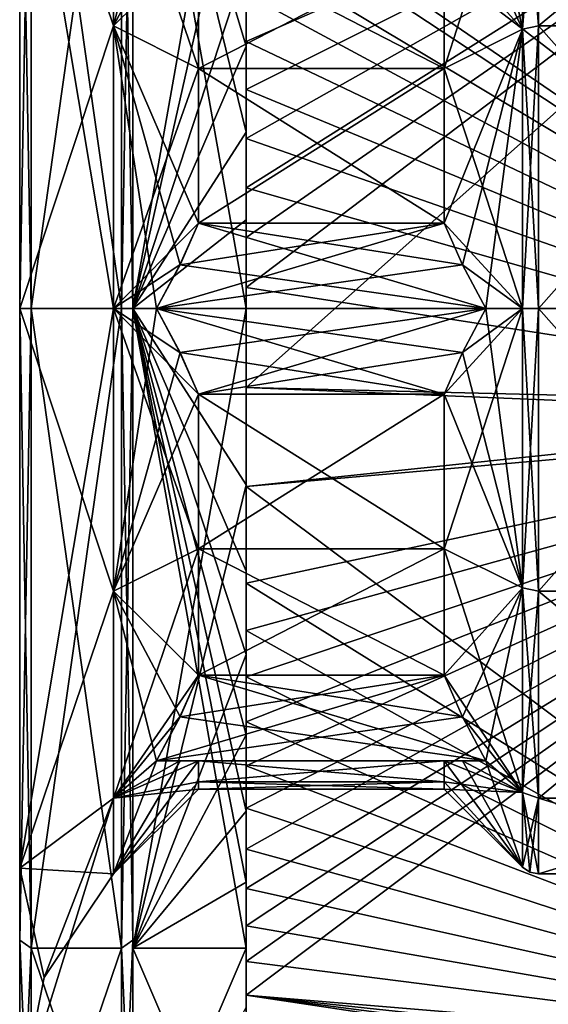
# Model space of a CAD drawing. Header units: millimetres. Extents: x -50 to 50, y -22 to 96.
# Tile 3 of 256: x -43 to -34, y -12 to 5. Entities that reach past the tile are written whole.
import ezdxf

# ---------------------------------------------------------------- set-up
doc = ezdxf.new("R2010")
doc.units = ezdxf.units.MM
doc.header["$LTSCALE"] = 65.185185
for name, color, linetype in [('1112', 7, 'CONTINUOUS'), ('1113', 7, 'CONTINUOUS'), ('1114', 7, 'CONTINUOUS'), ('1115', 7, 'CONTINUOUS'), ('1117', 7, 'CONTINUOUS'), ('1118', 7, 'CONTINUOUS'), ('1119', 7, 'CONTINUOUS'), ('1122', 7, 'CONTINUOUS'), ('1231', 7, 'CONTINUOUS'), ('19', 7, 'CONTINUOUS'), ('475', 7, 'CONTINUOUS'), ('647', 7, 'CONTINUOUS'), ('648', 7, 'CONTINUOUS'), ('650', 7, 'CONTINUOUS'), ('651', 7, 'CONTINUOUS'), ('652', 7, 'CONTINUOUS'), ('653', 7, 'CONTINUOUS'), ('654', 7, 'CONTINUOUS'), ('655', 7, 'CONTINUOUS'), ('656', 7, 'CONTINUOUS'), ('657', 7, 'CONTINUOUS'), ('660', 7, 'CONTINUOUS'), ('661', 7, 'CONTINUOUS'), ('662', 7, 'CONTINUOUS'), ('663', 7, 'CONTINUOUS'), ('664', 7, 'CONTINUOUS'), ('665', 7, 'CONTINUOUS'), ('673', 7, 'CONTINUOUS'), ('674', 7, 'CONTINUOUS'), ('675', 7, 'CONTINUOUS'), ('676', 7, 'CONTINUOUS'), ('679', 7, 'CONTINUOUS'), ('680', 7, 'CONTINUOUS'), ('681', 7, 'CONTINUOUS'), ('682', 7, 'CONTINUOUS'), ('683', 7, 'CONTINUOUS')]:
    doc.layers.add(name, color=color, linetype=linetype)

msp = doc.modelspace()

# ---------------------------------------------------------------- linework, layer by layer
at = {"layer": '1112', "color": 7, "linetype": 'CONTINUOUS', "true_color": 0xf5e085}
for points in [[(-35.5, -1.513, -8.364), (-39.843, -1.513, -8.364), (-39.843, -4.25, -7.361), (-35.5, -1.513, -8.364)], [(-35.5, -1.513, -8.364), (-39.843, -4.25, -7.361), (-35.5, -4.25, -7.361), (-35.5, -1.513, -8.364)], [(-39.843, -4.25, -7.361), (-39.843, -6.487, -5.492), (-35.5, -4.25, -7.361), (-39.843, -4.25, -7.361)], [(-39.843, -6.487, -5.492), (-35.5, -6.487, -5.492), (-35.5, -4.25, -7.361), (-39.843, -6.487, -5.492)]]:
    msp.add_3dface(points, dxfattribs=at)
at = {"layer": '1113', "color": 7, "linetype": 'CONTINUOUS', "true_color": 0xf5e085}
for points in [[(-35.5, -8, -2.872), (-39.843, -8, -2.872), (-39.843, -8.374, -1.458), (-35.5, -8, -2.872)], [(-35.5, -8, -2.872), (-39.843, -8.374, -1.458), (-35.5, -8.374, -1.458), (-35.5, -8, -2.872)], [(-39.843, -8.374, 1.458), (-39.843, -8, 2.872), (-35.5, -8.374, 1.458), (-39.843, -8.374, 1.458)], [(-39.843, -8, 2.872), (-35.5, -8, 2.872), (-35.5, -8.374, 1.458), (-39.843, -8, 2.872)], [(-39.843, -8.5), (-39.843, -8.374, 1.458), (-35.5, -8.5), (-39.843, -8.5)], [(-39.843, -8.374, -1.458), (-39.843, -8.5), (-35.5, -8.374, -1.458), (-39.843, -8.374, -1.458)], [(-39.843, -8.5), (-35.5, -8.5), (-35.5, -8.374, -1.458), (-39.843, -8.5)], [(-39.843, -8.374, 1.458), (-35.5, -8.374, 1.458), (-35.5, -8.5), (-39.843, -8.374, 1.458)]]:
    msp.add_3dface(points, dxfattribs=at)
at = {"layer": '1114', "color": 7, "linetype": 'CONTINUOUS', "true_color": 0xf5e085}
for points in [[(-39.843, -4.25, 7.361), (-39.843, -1.513, 8.364), (-35.5, -4.25, 7.361), (-39.843, -4.25, 7.361)], [(-39.843, -1.513, 8.364), (-35.5, -1.513, 8.364), (-35.5, -4.25, 7.361), (-39.843, -1.513, 8.364)], [(-35.5, -6.487, 5.492), (-39.843, -6.487, 5.492), (-39.843, -4.25, 7.361), (-35.5, -6.487, 5.492)], [(-35.5, -6.487, 5.492), (-39.843, -4.25, 7.361), (-35.5, -4.25, 7.361), (-35.5, -6.487, 5.492)]]:
    msp.add_3dface(points, dxfattribs=at)
at = {"layer": '1115', "color": 7, "linetype": 'CONTINUOUS', "true_color": 0xf5e085}
for points in [[(-39.843, 4.25, 7.361), (-39.843, 6.487, 5.492), (-35.5, 4.25, 7.361), (-39.843, 4.25, 7.361)], [(-39.843, 6.487, 5.492), (-35.5, 6.487, 5.492), (-35.5, 4.25, 7.361), (-39.843, 6.487, 5.492)], [(-35.5, 1.513, 8.364), (-39.843, 1.513, 8.364), (-39.843, 4.25, 7.361), (-35.5, 1.513, 8.364)], [(-35.5, 1.513, 8.364), (-39.843, 4.25, 7.361), (-35.5, 4.25, 7.361), (-35.5, 1.513, 8.364)]]:
    msp.add_3dface(points, dxfattribs=at)
at = {"layer": '1117', "color": 7, "linetype": 'CONTINUOUS', "true_color": 0xf5e085}
for points in [[(-34.762, -8, -4.619), (-39.843, -6.487, -5.492), (-40.168, -7.225, -5.066), (-34.762, -8, -4.619)], [(-39.843, -6.487, -5.492), (-34.762, -8, -4.619), (-35.176, -7.225, -5.066), (-39.843, -6.487, -5.492)], [(-39.843, -6.487, -5.492), (-35.176, -7.225, -5.066), (-35.5, -6.487, -5.492), (-39.843, -6.487, -5.492)], [(-40.581, -8, -4.619), (-34.762, -8, -4.619), (-40.168, -7.225, -5.066), (-40.581, -8, -4.619)]]:
    msp.add_3dface(points, dxfattribs=at)
at = {"layer": '1118', "color": 7, "linetype": 'CONTINUOUS', "true_color": 0xf5e085}
for points in [[(-40.581, -8, 4.619), (-34.762, -8, 4.619), (-40.168, -8, 3.724), (-40.581, -8, 4.619)], [(-34.762, -8, 4.619), (-39.843, -8, 2.872), (-40.168, -8, 3.724), (-34.762, -8, 4.619)], [(-39.843, -8, 2.872), (-34.762, -8, 4.619), (-35.176, -8, 3.724), (-39.843, -8, 2.872)], [(-35.5, -8, 2.872), (-39.843, -8, 2.872), (-35.176, -8, 3.724), (-35.5, -8, 2.872)]]:
    msp.add_3dface(points, dxfattribs=at)
at = {"layer": '1119', "color": 7, "linetype": 'CONTINUOUS', "true_color": 0xf5e085}
for points in [[(-40.581, 0, 9.238), (-34.762, 0, 9.238), (-40.168, -0.775, 8.79), (-40.581, 0, 9.238)], [(-34.762, 0, 9.238), (-39.843, -1.513, 8.364), (-40.168, -0.775, 8.79), (-34.762, 0, 9.238)], [(-39.843, -1.513, 8.364), (-34.762, 0, 9.238), (-35.176, -0.775, 8.79), (-39.843, -1.513, 8.364)], [(-39.843, -1.513, 8.364), (-35.176, -0.775, 8.79), (-35.5, -1.513, 8.364), (-39.843, -1.513, 8.364)]]:
    msp.add_3dface(points, dxfattribs=at)
at = {"layer": '1122', "color": 7, "linetype": 'CONTINUOUS', "true_color": 0xf5e085}
for points in [[(-34.762, 0, -9.238), (-39.843, 1.513, -8.364), (-40.168, 0.775, -8.79), (-34.762, 0, -9.238)], [(-35.5, 1.513, -8.364), (-39.843, 1.513, -8.364), (-35.176, 0.775, -8.79), (-35.5, 1.513, -8.364)], [(-39.843, 1.513, -8.364), (-34.762, 0, -9.238), (-35.176, 0.775, -8.79), (-39.843, 1.513, -8.364)], [(-40.581, 0, -9.238), (-34.762, 0, -9.238), (-40.168, 0.775, -8.79), (-40.581, 0, -9.238)]]:
    msp.add_3dface(points, dxfattribs=at)
at = {"layer": '1231', "color": 7, "linetype": 'CONTINUOUS', "true_color": 0xe0f2ff}
for points in [[(-39.959, -22, -50), (-24, -14, -50), (-10.623, -11.287, -50), (-39.959, -22, -50)], [(0, -15.5, -50), (-39.959, -22, -50), (-10.623, -11.287, -50), (0, -15.5, -50)]]:
    msp.add_3dface(points, dxfattribs=at)
at = {"layer": '19', "color": 7, "linetype": 'CONTINUOUS', "true_color": 0xf2c12d}
for points in [[(-25.474, -1.729, -16.161), (-39, 10.153, -12.389), (-25.474, 10.991, -11.974), (-25.474, -1.729, -16.161)], [(-39, 0.374, 16.013), (-39, -1.395, 15.957), (-25.474, 10.651, 12.277), (-39, 0.374, 16.013)], [(-25.474, 10.651, 12.277), (-39, -1.395, 15.957), (-25.474, -1.955, 16.136), (-25.474, 10.651, 12.277)], [(-39, 1.258, 15.968), (-39, 0.374, 16.013), (-25.474, 10.651, 12.277), (-39, 1.258, 15.968)], [(-39, 2.138, 15.874), (-39, 1.258, 15.968), (-25.474, 10.651, 12.277), (-39, 2.138, 15.874)], [(-39, 3.011, 15.732), (-39, 2.138, 15.874), (-25.474, 10.651, 12.277), (-39, 3.011, 15.732)], [(-39, 3.876, 15.541), (-39, 3.011, 15.732), (-25.474, 10.651, 12.277), (-39, 3.876, 15.541)], [(-39, 4.728, 15.304), (-39, 3.876, 15.541), (-25.474, 10.651, 12.277), (-39, 4.728, 15.304)], [(-39, 5.567, 15.019), (-39, 4.728, 15.304), (-25.474, 10.651, 12.277), (-39, 5.567, 15.019)], [(-39, 8.724, -13.433), (-39, 10.153, -12.389), (-25.474, -1.729, -16.161), (-39, 8.724, -13.433)], [(-39, 8.724, -13.433), (-25.474, -1.729, -16.161), (-39, 7.542, -14.111), (-39, 8.724, -13.433)], [(-39, 7.189, -14.313), (-39, 7.542, -14.111), (-25.474, -1.729, -16.161), (-39, 7.189, -14.313)], [(-39, 6.388, -14.689), (-39, 7.189, -14.313), (-25.474, -1.729, -16.161), (-39, 6.388, -14.689)], [(-39, 5.567, -15.019), (-39, 6.388, -14.689), (-25.474, -1.729, -16.161), (-39, 5.567, -15.019)], [(-39, 4.728, -15.304), (-39, 5.567, -15.019), (-25.474, -1.729, -16.161), (-39, 4.728, -15.304)], [(-39, 3.876, -15.541), (-39, 4.728, -15.304), (-25.474, -1.729, -16.161), (-39, 3.876, -15.541)], [(-39, 3.011, -15.732), (-39, 3.876, -15.541), (-25.474, -1.729, -16.161), (-39, 3.011, -15.732)], [(-39, 2.138, -15.874), (-39, 3.011, -15.732), (-25.474, -1.729, -16.161), (-39, 2.138, -15.874)], [(-39, 0.374, -16.013), (-39, 2.138, -15.874), (-25.474, -1.729, -16.161), (-39, 0.374, -16.013)], [(-39, -1.395, -15.957), (-39, 0.374, -16.013), (-25.474, -1.729, -16.161), (-39, -1.395, -15.957)], [(-39, -1.395, 15.957), (-39, -3.147, 15.705), (-25.474, -1.955, 16.136), (-39, -1.395, 15.957)], [(-39, -3.147, -15.705), (-39, -1.395, -15.957), (-25.474, -1.729, -16.161), (-39, -3.147, -15.705)], [(-25.474, -13.275, -9.378), (-39, -3.147, -15.705), (-25.474, -1.729, -16.161), (-25.474, -13.275, -9.378)], [(-39, -11.553, 11.095), (-39, -12.148, 10.439), (-25.474, -1.955, 16.136), (-39, -11.553, 11.095)], [(-25.474, -1.955, 16.136), (-39, -12.148, 10.439), (-25.474, -13.275, 9.378), (-25.474, -1.955, 16.136)], [(-39, -10.923, 11.715), (-39, -11.553, 11.095), (-25.474, -1.955, 16.136), (-39, -10.923, 11.715)], [(-39, -10.259, 12.301), (-39, -10.923, 11.715), (-25.474, -1.955, 16.136), (-39, -10.259, 12.301)], [(-39, -9.564, 12.849), (-39, -10.259, 12.301), (-25.474, -1.955, 16.136), (-39, -9.564, 12.849)], [(-39, -8.839, 13.358), (-39, -9.564, 12.849), (-25.474, -1.955, 16.136), (-39, -8.839, 13.358)], [(-39, -8.088, 13.826), (-39, -8.839, 13.358), (-25.474, -1.955, 16.136), (-39, -8.088, 13.826)], [(-39, -7.312, 14.251), (-39, -8.088, 13.826), (-25.474, -1.955, 16.136), (-39, -7.312, 14.251)], [(-39, -6.513, 14.633), (-39, -7.312, 14.251), (-25.474, -1.955, 16.136), (-39, -6.513, 14.633)], [(-39, -5.695, 14.971), (-39, -6.513, 14.633), (-25.474, -1.955, 16.136), (-39, -5.695, 14.971)], [(-39, -4.86, 15.262), (-39, -5.695, 14.971), (-25.474, -1.955, 16.136), (-39, -4.86, 15.262)], [(-39, -3.147, 15.705), (-39, -4.86, 15.262), (-25.474, -1.955, 16.136), (-39, -3.147, 15.705)], [(-39, -4.86, -15.262), (-39, -3.147, -15.705), (-25.474, -13.275, -9.378), (-39, -4.86, -15.262)], [(-39, -5.695, -14.971), (-39, -4.86, -15.262), (-25.474, -13.275, -9.378), (-39, -5.695, -14.971)], [(-39, -6.513, -14.633), (-39, -5.695, -14.971), (-25.474, -13.275, -9.378), (-39, -6.513, -14.633)], [(-39, -7.312, -14.251), (-39, -6.513, -14.633), (-25.474, -13.275, -9.378), (-39, -7.312, -14.251)], [(-39, -8.088, -13.826), (-39, -7.312, -14.251), (-25.474, -13.275, -9.378), (-39, -8.088, -13.826)], [(-39, -8.839, -13.358), (-39, -8.088, -13.826), (-25.474, -13.275, -9.378), (-39, -8.839, -13.358)], [(-39, -9.564, -12.849), (-39, -8.839, -13.358), (-25.474, -13.275, -9.378), (-39, -9.564, -12.849)], [(-39, -10.259, -12.301), (-39, -9.564, -12.849), (-25.474, -13.275, -9.378), (-39, -10.259, -12.301)], [(-39, -10.923, -11.715), (-39, -10.259, -12.301), (-25.474, -13.275, -9.378), (-39, -10.923, -11.715)], [(-39, -11.553, -11.095), (-39, -10.923, -11.715), (-25.474, -13.275, -9.378), (-39, -11.553, -11.095)], [(-39, -12.148, -10.439), (-39, -11.553, -11.095), (-25.474, -13.275, -9.378), (-39, -12.148, -10.439)], [(-39, -12.148, 10.439), (-39, -13.226, 9.036), (-25.474, -13.275, 9.378), (-39, -12.148, 10.439)], [(-39, -14.142, -7.522), (-39, -12.148, -10.439), (-25.295, -14.21, -7.896), (-39, -14.142, -7.522)], [(-25.295, -14.21, -7.896), (-39, -12.148, -10.439), (-25.389, -13.92, -8.394), (-25.295, -14.21, -7.896)], [(-25.389, -13.92, -8.394), (-39, -12.148, -10.439), (-25.452, -13.604, -8.895), (-25.389, -13.92, -8.394)], [(-25.452, -13.604, -8.895), (-39, -12.148, -10.439), (-25.474, -13.275, -9.378), (-25.452, -13.604, -8.895)]]:
    msp.add_3dface(points, dxfattribs=at)
at = {"layer": '475', "color": 3, "linetype": 'CONTINUOUS'}
for points in [[(-39, 4.644, 15.311), (-39, 5.567, 15.019), (-39, 6.123, 14.782), (-39, 4.644, 15.311)], [(-39, 5.567, -15.019), (-39, 4.728, -15.304), (-39, 6.123, -14.782), (-39, 5.567, -15.019)], [(-39, 6.123, -14.782), (-39, 4.728, -15.304), (-39, 4.644, -15.311), (-39, 6.123, -14.782)], [(-39, 4.728, 15.304), (-39, 5.567, 15.019), (-39, 4.644, 15.311), (-39, 4.728, 15.304)], [(-39, 3.876, 15.541), (-39, 4.728, 15.304), (-39, 4.644, 15.311), (-39, 3.876, 15.541)], [(-39, 4.728, -15.304), (-39, 3.876, -15.541), (-39, 4.644, -15.311), (-39, 4.728, -15.304)], [(-39, 3.121, 15.693), (-39, 3.876, 15.541), (-39, 4.644, 15.311), (-39, 3.121, 15.693)], [(-39, 4.644, -15.311), (-39, 3.876, -15.541), (-39, 3.121, -15.693), (-39, 4.644, -15.311)], [(-39, 3.011, 15.732), (-39, 3.876, 15.541), (-39, 3.121, 15.693), (-39, 3.011, 15.732)], [(-39, 3.876, -15.541), (-39, 3.011, -15.732), (-39, 3.121, -15.693), (-39, 3.876, -15.541)], [(-39, 1.568, 15.923), (-39, 3.011, 15.732), (-39, 3.121, 15.693), (-39, 1.568, 15.923)], [(-39, 3.011, -15.732), (-39, 2.138, -15.874), (-39, 3.121, -15.693), (-39, 3.011, -15.732)], [(-39, 3.121, -15.693), (-39, 2.138, -15.874), (-39, 0, -16), (-39, 3.121, -15.693)], [(-39, 2.138, 15.874), (-39, 3.011, 15.732), (-39, 1.568, 15.923), (-39, 2.138, 15.874)], [(-39, 1.258, 15.968), (-39, 2.138, 15.874), (-39, 1.568, 15.923), (-39, 1.258, 15.968)], [(-39, 2.138, -15.874), (-39, 0.374, -16.013), (-39, 0, -16), (-39, 2.138, -15.874)], [(-39, 0, 16), (-39, 1.258, 15.968), (-39, 1.568, 15.923), (-39, 0, 16)], [(-39, 0.374, 16.013), (-39, 1.258, 15.968), (-39, 0, 16), (-39, 0.374, 16.013)], [(-39, -1.395, 15.957), (-39, 0.374, 16.013), (-39, 0, 16), (-39, -1.395, 15.957)], [(-39, 0.374, -16.013), (-39, -1.395, -15.957), (-39, 0, -16), (-39, 0.374, -16.013)], [(-39, -3.121, 15.693), (-39, -1.395, 15.957), (-39, 0, 16), (-39, -3.121, 15.693)], [(-39, -1.395, -15.957), (-39, -3.147, -15.705), (-39, 0, -16), (-39, -1.395, -15.957)], [(-39, 0, -16), (-39, -3.147, -15.705), (-39, -3.121, -15.693), (-39, 0, -16)], [(-39, -3.147, 15.705), (-39, -1.395, 15.957), (-39, -3.121, 15.693), (-39, -3.147, 15.705)], [(-39, -4.86, 15.262), (-39, -3.147, 15.705), (-39, -3.121, 15.693), (-39, -4.86, 15.262)], [(-39, -6.123, 14.782), (-39, -4.86, 15.262), (-39, -3.121, 15.693), (-39, -6.123, 14.782)], [(-39, -3.147, -15.705), (-39, -4.86, -15.262), (-39, -3.121, -15.693), (-39, -3.147, -15.705)], [(-39, -3.121, -15.693), (-39, -4.86, -15.262), (-39, -4.644, -15.311), (-39, -3.121, -15.693)], [(-39, -4.86, -15.262), (-39, -5.695, -14.971), (-39, -4.644, -15.311), (-39, -4.86, -15.262)], [(-39, -4.644, -15.311), (-39, -5.695, -14.971), (-39, -6.123, -14.782), (-39, -4.644, -15.311)], [(-39, -5.695, 14.971), (-39, -4.86, 15.262), (-39, -6.123, 14.782), (-39, -5.695, 14.971)], [(-39, -6.513, 14.633), (-39, -5.695, 14.971), (-39, -6.123, 14.782), (-39, -6.513, 14.633)], [(-39, -5.695, -14.971), (-39, -6.513, -14.633), (-39, -6.123, -14.782), (-39, -5.695, -14.971)], [(-39, -7.542, 14.111), (-39, -6.513, 14.633), (-39, -6.123, 14.782), (-39, -7.542, 14.111)], [(-39, -6.513, -14.633), (-39, -7.312, -14.251), (-39, -6.123, -14.782), (-39, -6.513, -14.633)], [(-39, -6.123, -14.782), (-39, -7.312, -14.251), (-39, -7.542, -14.111), (-39, -6.123, -14.782)], [(-39, -7.312, 14.251), (-39, -6.513, 14.633), (-39, -7.542, 14.111), (-39, -7.312, 14.251)], [(-39, -8.088, 13.826), (-39, -7.312, 14.251), (-39, -7.542, 14.111), (-39, -8.088, 13.826)], [(-39, -7.312, -14.251), (-39, -8.088, -13.826), (-39, -7.542, -14.111), (-39, -7.312, -14.251)], [(-39, -8.889, 13.304), (-39, -8.088, 13.826), (-39, -7.542, 14.111), (-39, -8.889, 13.304)], [(-39, -8.088, -13.826), (-39, -8.839, -13.358), (-39, -7.542, -14.111), (-39, -8.088, -13.826)], [(-39, -7.542, -14.111), (-39, -8.839, -13.358), (-39, -8.889, -13.304), (-39, -7.542, -14.111)], [(-39, -8.839, 13.358), (-39, -8.088, 13.826), (-39, -8.889, 13.304), (-39, -8.839, 13.358)], [(-39, -9.564, 12.849), (-39, -8.839, 13.358), (-39, -8.889, 13.304), (-39, -9.564, 12.849)], [(-39, -8.839, -13.358), (-39, -9.564, -12.849), (-39, -8.889, -13.304), (-39, -8.839, -13.358)], [(-39, -10.15, 12.368), (-39, -9.564, 12.849), (-39, -8.889, 13.304), (-39, -10.15, 12.368)], [(-39, -8.889, -13.304), (-39, -9.564, -12.849), (-39, -10.15, -12.368), (-39, -8.889, -13.304)], [(-39, -10.259, 12.301), (-39, -9.564, 12.849), (-39, -10.15, 12.368), (-39, -10.259, 12.301)], [(-39, -9.564, -12.849), (-39, -10.259, -12.301), (-39, -10.15, -12.368), (-39, -9.564, -12.849)], [(-39, -11.314, 11.314), (-39, -10.259, 12.301), (-39, -10.15, 12.368), (-39, -11.314, 11.314)], [(-39, -10.259, -12.301), (-39, -10.923, -11.715), (-39, -10.15, -12.368), (-39, -10.259, -12.301)], [(-39, -10.15, -12.368), (-39, -10.923, -11.715), (-39, -11.314, -11.314), (-39, -10.15, -12.368)], [(-39, -10.923, 11.715), (-39, -10.259, 12.301), (-39, -11.314, 11.314), (-39, -10.923, 11.715)], [(-39, -11.553, 11.095), (-39, -10.923, 11.715), (-39, -11.314, 11.314), (-39, -11.553, 11.095)], [(-39, -10.923, -11.715), (-39, -11.553, -11.095), (-39, -11.314, -11.314), (-39, -10.923, -11.715)], [(-39, -16, -0.748), (-39, -16), (-39, -11.314, -11.314), (-39, -16, -0.748)], [(-39, -14.142, -7.522), (-39, -16, -0.748), (-39, -11.314, -11.314), (-39, -14.142, -7.522)], [(-39, -12.368, 10.15), (-39, -11.553, 11.095), (-39, -11.314, 11.314), (-39, -12.368, 10.15)], [(-39, -11.553, -11.095), (-39, -12.148, -10.439), (-39, -11.314, -11.314), (-39, -11.553, -11.095)], [(-39, -12.148, -10.439), (-39, -14.142, -7.522), (-39, -11.314, -11.314), (-39, -12.148, -10.439)], [(-39, -12.148, 10.439), (-39, -11.553, 11.095), (-39, -12.368, 10.15), (-39, -12.148, 10.439)], [(-39, -13.226, 9.036), (-39, -12.148, 10.439), (-39, -12.368, 10.15), (-39, -13.226, 9.036)]]:
    msp.add_3dface(points, dxfattribs=at)
at = {"layer": '647', "color": 7, "linetype": 'CONTINUOUS', "true_color": 0xf5e085}
for points in [[(-43, 11.172, -11.172), (-43, 0, -15.8), (-43, 9.901, -9.898), (-43, 11.172, -11.172)], [(-43, 0, 15.8), (-43, 11.172, 11.172), (-43, 0, 14), (-43, 0, 15.8)], [(-43, 0, 14), (-43, 11.172, 11.172), (-43, 9.901, 9.898), (-43, 0, 14)], [(-43, 9.901, -9.898), (-43, 0, -15.8), (-43, 0, -14), (-43, 9.901, -9.898)], [(-43, 0, -15.8), (-43, -11.172, -11.172), (-43, 0, -14), (-43, 0, -15.8)], [(-43, 0, -14), (-43, -11.172, -11.172), (-43, -9.901, -9.898), (-43, 0, -14)], [(-43, -11.172, 11.172), (-43, 0, 15.8), (-43, -9.901, 9.898), (-43, -11.172, 11.172)], [(-43, -9.901, 9.898), (-43, 0, 15.8), (-43, 0, 14), (-43, -9.901, 9.898)], [(-43, -11.172, -11.172), (-43, -14), (-43, -9.901, -9.898), (-43, -11.172, -11.172)], [(-43, -14), (-43, -11.172, 11.172), (-43, -9.901, 9.898), (-43, -14)], [(-43, -11.172, -11.172), (-43, -15.8), (-43, -14), (-43, -11.172, -11.172)], [(-43, -15.8), (-43, -11.172, 11.172), (-43, -14), (-43, -15.8)]]:
    msp.add_3dface(points, dxfattribs=at)
at = {"layer": '648', "color": 7, "linetype": 'CONTINUOUS', "true_color": 0xf5e085}
for points in [[(-41.2, 0, 16), (-41.2, 11.314, 11.314), (-42.8, 0, 16), (-41.2, 0, 16)], [(-42.8, 0, 16), (-41.2, 11.314, 11.314), (-42.8, 11.314, 11.314), (-42.8, 0, 16)], [(-42.8, -11.314, 11.314), (-41.2, 0, 16), (-42.8, 0, 16), (-42.8, -11.314, 11.314)], [(-41.2, -11.314, 11.314), (-41.2, 0, 16), (-42.8, -11.314, 11.314), (-41.2, -11.314, 11.314)], [(-41.2, -16), (-41.2, -11.314, 11.314), (-42.8, -16), (-41.2, -16)], [(-42.8, -16), (-41.2, -11.314, 11.314), (-42.8, -11.314, 11.314), (-42.8, -16)]]:
    msp.add_3dface(points, dxfattribs=at)
at = {"layer": '650', "color": 7, "linetype": 'CONTINUOUS', "true_color": 0xf5e085}
for points in [[(-35.5, 4.25, -7.361), (-35.5, 6.487, -5.492), (-39.843, 4.25, -7.361), (-35.5, 4.25, -7.361)], [(-39.843, 4.25, -7.361), (-35.5, 6.487, -5.492), (-39.843, 6.487, -5.492), (-39.843, 4.25, -7.361)], [(-35.5, 1.513, -8.364), (-35.5, 4.25, -7.361), (-39.843, 1.513, -8.364), (-35.5, 1.513, -8.364)], [(-39.843, 1.513, -8.364), (-35.5, 4.25, -7.361), (-39.843, 4.25, -7.361), (-39.843, 1.513, -8.364)]]:
    msp.add_3dface(points, dxfattribs=at)
at = {"layer": '651', "color": 7, "linetype": 'CONTINUOUS', "true_color": 0xf5e085}
for points in [[(-41.2, 11.314, -11.314), (-41.2, 0, -16), (-42.8, 11.314, -11.314), (-41.2, 11.314, -11.314)], [(-42.8, 11.314, -11.314), (-41.2, 0, -16), (-42.8, 0, -16), (-42.8, 11.314, -11.314)], [(-41.2, 0, -16), (-41.2, -11.314, -11.314), (-42.8, 0, -16), (-41.2, 0, -16)], [(-42.8, 0, -16), (-41.2, -11.314, -11.314), (-42.8, -11.314, -11.314), (-42.8, 0, -16)], [(-41.2, -16), (-42.8, -16), (-42.8, -11.314, -11.314), (-41.2, -16)], [(-41.2, -11.314, -11.314), (-41.2, -16), (-42.8, -11.314, -11.314), (-41.2, -11.314, -11.314)]]:
    msp.add_3dface(points, dxfattribs=at)
at = {"layer": '652', "color": 7, "linetype": 'CONTINUOUS', "true_color": 0xf5e085}
for points in [[(-43, 11.172, 11.172), (-43, 0, 15.8), (-42.8, 11.314, 11.314), (-43, 11.172, 11.172)], [(-43, 0, 15.8), (-42.8, 0, 16), (-42.8, 11.314, 11.314), (-43, 0, 15.8)], [(-43, 0, 15.8), (-43, -11.172, 11.172), (-42.8, 0, 16), (-43, 0, 15.8)], [(-43, -11.172, 11.172), (-42.8, -11.314, 11.314), (-42.8, 0, 16), (-43, -11.172, 11.172)], [(-43, -11.172, 11.172), (-43, -15.8), (-42.8, -11.314, 11.314), (-43, -11.172, 11.172)], [(-43, -15.8), (-42.8, -16), (-42.8, -11.314, 11.314), (-43, -15.8)]]:
    msp.add_3dface(points, dxfattribs=at)
at = {"layer": '653', "color": 7, "linetype": 'CONTINUOUS', "true_color": 0xf5e085}
for points in [[(-43, 11.172, -11.172), (-42.8, 11.314, -11.314), (-42.8, 0, -16), (-43, 11.172, -11.172)], [(-43, 0, -15.8), (-43, 11.172, -11.172), (-42.8, 0, -16), (-43, 0, -15.8)], [(-43, -11.172, -11.172), (-43, 0, -15.8), (-42.8, -11.314, -11.314), (-43, -11.172, -11.172)], [(-43, 0, -15.8), (-42.8, 0, -16), (-42.8, -11.314, -11.314), (-43, 0, -15.8)], [(-43, -15.8), (-43, -11.172, -11.172), (-42.8, -16), (-43, -15.8)], [(-42.8, -16), (-43, -11.172, -11.172), (-42.8, -11.314, -11.314), (-42.8, -16)]]:
    msp.add_3dface(points, dxfattribs=at)
at = {"layer": '654', "color": 7, "linetype": 'CONTINUOUS', "true_color": 0xf5e085}
for points in [[(-40.167, -0.776, -8.79), (-35.5, -1.513, -8.364), (-40.581, 0, -9.238), (-40.167, -0.776, -8.79)], [(-40.581, 0, -9.238), (-35.5, -1.513, -8.364), (-35.176, -0.776, -8.79), (-40.581, 0, -9.238)], [(-34.762, 0, -9.238), (-40.581, 0, -9.238), (-35.176, -0.776, -8.79), (-34.762, 0, -9.238)], [(-39.843, -1.513, -8.364), (-35.5, -1.513, -8.364), (-40.167, -0.776, -8.79), (-39.843, -1.513, -8.364)]]:
    msp.add_3dface(points, dxfattribs=at)
at = {"layer": '655', "color": 7, "linetype": 'CONTINUOUS', "true_color": 0xf5e085}
for points in [[(-40.167, -8, -3.723), (-35.5, -8, -2.872), (-40.581, -8, -4.619), (-40.167, -8, -3.723)], [(-40.581, -8, -4.619), (-35.5, -8, -2.872), (-35.176, -8, -3.723), (-40.581, -8, -4.619)], [(-34.762, -8, -4.619), (-40.581, -8, -4.619), (-35.176, -8, -3.723), (-34.762, -8, -4.619)], [(-39.843, -8, -2.872), (-35.5, -8, -2.872), (-40.167, -8, -3.723), (-39.843, -8, -2.872)]]:
    msp.add_3dface(points, dxfattribs=at)
at = {"layer": '656', "color": 7, "linetype": 'CONTINUOUS', "true_color": 0xf5e085}
for points in [[(-40.167, -7.224, 5.067), (-35.5, -6.487, 5.492), (-40.581, -8, 4.619), (-40.167, -7.224, 5.067)], [(-40.581, -8, 4.619), (-35.5, -6.487, 5.492), (-35.176, -7.224, 5.067), (-40.581, -8, 4.619)], [(-39.843, -6.487, 5.492), (-35.5, -6.487, 5.492), (-40.167, -7.224, 5.067), (-39.843, -6.487, 5.492)], [(-34.762, -8, 4.619), (-40.581, -8, 4.619), (-35.176, -7.224, 5.067), (-34.762, -8, 4.619)]]:
    msp.add_3dface(points, dxfattribs=at)
at = {"layer": '657', "color": 7, "linetype": 'CONTINUOUS', "true_color": 0xf5e085}
for points in [[(-40.167, 0.776, 8.79), (-35.5, 1.513, 8.364), (-40.581, 0, 9.238), (-40.167, 0.776, 8.79)], [(-40.581, 0, 9.238), (-35.5, 1.513, 8.364), (-35.176, 0.776, 8.79), (-40.581, 0, 9.238)], [(-39.843, 1.513, 8.364), (-35.5, 1.513, 8.364), (-40.167, 0.776, 8.79), (-39.843, 1.513, 8.364)], [(-34.762, 0, 9.238), (-40.581, 0, 9.238), (-35.176, 0.776, 8.79), (-34.762, 0, 9.238)]]:
    msp.add_3dface(points, dxfattribs=at)
at = {"layer": '660', "color": 7, "linetype": 'CONTINUOUS', "true_color": 0xf5e085}
for points in [[(-41.2, 11.314, 11.314), (-41.2, 0, 16), (-41, 11.172, 11.172), (-41.2, 11.314, 11.314)], [(-41, 11.172, 11.172), (-41.2, 0, 16), (-41, 0, 15.8), (-41, 11.172, 11.172)], [(-41.2, 0, 16), (-41.2, -11.314, 11.314), (-41, 0, 15.8), (-41.2, 0, 16)], [(-41, 0, 15.8), (-41.2, -11.314, 11.314), (-41, -11.172, 11.172), (-41, 0, 15.8)], [(-41.2, -11.314, 11.314), (-41.2, -16), (-41, -11.172, 11.172), (-41.2, -11.314, 11.314)], [(-41.2, -16), (-41, -15.8, 0), (-41, -11.172, 11.172), (-41.2, -16)]]:
    msp.add_3dface(points, dxfattribs=at)
at = {"layer": '661', "color": 7, "linetype": 'CONTINUOUS', "true_color": 0xf5e085}
for points in [[(-41.2, 0, -16), (-41.2, 11.314, -11.314), (-41, 0, -15.8), (-41.2, 0, -16)], [(-41, 0, -15.8), (-41.2, 11.314, -11.314), (-41, 11.172, -11.172), (-41, 0, -15.8)], [(-41.2, -11.314, -11.314), (-41.2, 0, -16), (-41, -11.172, -11.172), (-41.2, -11.314, -11.314)], [(-41, -11.172, -11.172), (-41.2, 0, -16), (-41, 0, -15.8), (-41, -11.172, -11.172)], [(-41, -15.8, 0), (-41.2, -11.314, -11.314), (-41, -11.172, -11.172), (-41, -15.8, 0)], [(-41.2, -16), (-41.2, -11.314, -11.314), (-41, -15.8, 0), (-41.2, -16)]]:
    msp.add_3dface(points, dxfattribs=at)
at = {"layer": '662', "color": 7, "linetype": 'CONTINUOUS', "true_color": 0xf5e085}
for points in [[(-39.843, 6.487, 5.492), (-39.843, 4.25, 7.361), (-41.343, 8.66, 5), (-39.843, 6.487, 5.492)], [(-41.343, 8.66, 5), (-39.843, 4.25, 7.361), (-41.343, 5, 8.66), (-41.343, 8.66, 5)], [(-39.843, 1.513, 8.364), (-40.167, 0.776, 8.79), (-41.343, 5, 8.66), (-39.843, 1.513, 8.364)], [(-39.843, 4.25, 7.361), (-39.843, 1.513, 8.364), (-41.343, 5, 8.66), (-39.843, 4.25, 7.361)], [(-40.167, 0.776, 8.79), (-40.581, 0, 9.238), (-41.343, 5, 8.66), (-40.167, 0.776, 8.79)], [(-41.343, 5, 8.66), (-40.581, 0, 9.238), (-41.343, 0, 10), (-41.343, 5, 8.66)], [(-40.581, 0, 9.238), (-40.168, -0.775, 8.79), (-41.343, 0, 10), (-40.581, 0, 9.238)], [(-39.843, -1.513, 8.364), (-39.843, -4.25, 7.361), (-41.343, 0, 10), (-39.843, -1.513, 8.364)], [(-41.343, 0, 10), (-39.843, -4.25, 7.361), (-41.343, -5, 8.66), (-41.343, 0, 10)], [(-40.168, -0.775, 8.79), (-39.843, -1.513, 8.364), (-41.343, 0, 10), (-40.168, -0.775, 8.79)], [(-39.843, -4.25, 7.361), (-39.843, -6.487, 5.492), (-41.343, -5, 8.66), (-39.843, -4.25, 7.361)], [(-39.843, -6.487, 5.492), (-40.167, -7.224, 5.067), (-41.343, -5, 8.66), (-39.843, -6.487, 5.492)], [(-40.167, -7.224, 5.067), (-40.581, -8, 4.619), (-41.343, -5, 8.66), (-40.167, -7.224, 5.067)], [(-41.343, -5, 8.66), (-40.581, -8, 4.619), (-41.343, -8.66, 5), (-41.343, -5, 8.66)], [(-40.581, -8, 4.619), (-40.168, -8, 3.724), (-41.343, -8.66, 5), (-40.581, -8, 4.619)], [(-40.168, -8, 3.724), (-39.843, -8, 2.872), (-41.343, -8.66, 5), (-40.168, -8, 3.724)], [(-41.343, -8.66, 5), (-39.843, -8, 2.872), (-39.843, -8.374, 1.458), (-41.343, -8.66, 5)], [(-39.843, -8.5), (-41.343, -8.66, 5), (-39.843, -8.374, 1.458), (-39.843, -8.5)], [(-41.343, -10), (-41.343, -8.66, 5), (-39.843, -8.5), (-41.343, -10)]]:
    msp.add_3dface(points, dxfattribs=at)
at = {"layer": '663', "color": 7, "linetype": 'CONTINUOUS', "true_color": 0xf5e085}
for points in [[(-43, 0, 14), (-43, 9.901, 9.898), (-41.343, 0, 10), (-43, 0, 14)], [(-43, 9.901, 9.898), (-41.343, 8.66, 5), (-41.343, 5, 8.66), (-43, 9.901, 9.898)], [(-43, 9.901, 9.898), (-41.343, 5, 8.66), (-41.343, 0, 10), (-43, 9.901, 9.898)], [(-43, -9.901, 9.898), (-43, 0, 14), (-41.343, -5, 8.66), (-43, -9.901, 9.898)], [(-43, 0, 14), (-41.343, 0, 10), (-41.343, -5, 8.66), (-43, 0, 14)], [(-43, -9.901, 9.898), (-41.343, -5, 8.66), (-41.343, -8.66, 5), (-43, -9.901, 9.898)], [(-43, -9.901, 9.898), (-41.343, -8.66, 5), (-41.343, -10), (-43, -9.901, 9.898)], [(-43, -14), (-43, -9.901, 9.898), (-42.569, -11.835), (-43, -14)], [(-43, -9.901, 9.898), (-41.343, -10), (-42.569, -11.835), (-43, -9.901, 9.898)]]:
    msp.add_3dface(points, dxfattribs=at)
at = {"layer": '664', "color": 7, "linetype": 'CONTINUOUS', "true_color": 0xf5e085}
for points in [[(-41.343, 5, -8.66), (-40.581, 8, -4.619), (-41.343, 8.66, -5), (-41.343, 5, -8.66)], [(-40.167, 7.224, -5.067), (-40.581, 8, -4.619), (-41.343, 5, -8.66), (-40.167, 7.224, -5.067)], [(-39.843, 6.487, -5.492), (-40.167, 7.224, -5.067), (-41.343, 5, -8.66), (-39.843, 6.487, -5.492)], [(-39.843, 4.25, -7.361), (-39.843, 6.487, -5.492), (-41.343, 5, -8.66), (-39.843, 4.25, -7.361)], [(-41.343, 0, -10), (-39.843, 4.25, -7.361), (-41.343, 5, -8.66), (-41.343, 0, -10)], [(-39.843, 1.513, -8.364), (-39.843, 4.25, -7.361), (-41.343, 0, -10), (-39.843, 1.513, -8.364)], [(-39.843, 1.513, -8.364), (-41.343, 0, -10), (-40.168, 0.775, -8.79), (-39.843, 1.513, -8.364)], [(-41.343, 0, -10), (-40.581, 0, -9.238), (-40.168, 0.775, -8.79), (-41.343, 0, -10)], [(-40.167, -0.776, -8.79), (-40.581, 0, -9.238), (-41.343, -5, -8.66), (-40.167, -0.776, -8.79)], [(-41.343, -5, -8.66), (-40.581, 0, -9.238), (-41.343, 0, -10), (-41.343, -5, -8.66)], [(-39.843, -1.513, -8.364), (-40.167, -0.776, -8.79), (-41.343, -5, -8.66), (-39.843, -1.513, -8.364)], [(-39.843, -4.25, -7.361), (-39.843, -1.513, -8.364), (-41.343, -5, -8.66), (-39.843, -4.25, -7.361)], [(-39.843, -6.487, -5.492), (-39.843, -4.25, -7.361), (-41.343, -8.66, -5), (-39.843, -6.487, -5.492)], [(-41.343, -8.66, -5), (-39.843, -4.25, -7.361), (-41.343, -5, -8.66), (-41.343, -8.66, -5)], [(-40.168, -7.225, -5.066), (-39.843, -6.487, -5.492), (-41.343, -8.66, -5), (-40.168, -7.225, -5.066)], [(-40.581, -8, -4.619), (-40.168, -7.225, -5.066), (-41.343, -8.66, -5), (-40.581, -8, -4.619)], [(-39.843, -8, -2.872), (-40.167, -8, -3.723), (-41.343, -10), (-39.843, -8, -2.872)], [(-39.843, -8, -2.872), (-41.343, -10), (-39.843, -8.374, -1.458), (-39.843, -8, -2.872)], [(-40.167, -8, -3.723), (-40.581, -8, -4.619), (-41.343, -10), (-40.167, -8, -3.723)], [(-41.343, -10), (-40.581, -8, -4.619), (-41.343, -8.66, -5), (-41.343, -10)], [(-41.343, -10), (-39.843, -8.5), (-39.843, -8.374, -1.458), (-41.343, -10)]]:
    msp.add_3dface(points, dxfattribs=at)
at = {"layer": '665', "color": 7, "linetype": 'CONTINUOUS', "true_color": 0xf5e085}
for points in [[(-43, 9.901, -9.898), (-43, 0, -14), (-41.343, 5, -8.66), (-43, 9.901, -9.898)], [(-43, 9.901, -9.898), (-41.343, 5, -8.66), (-41.343, 8.66, -5), (-43, 9.901, -9.898)], [(-43, 0, -14), (-41.343, 0, -10), (-41.343, 5, -8.66), (-43, 0, -14)], [(-43, 0, -14), (-43, -9.901, -9.898), (-41.343, 0, -10), (-43, 0, -14)], [(-43, -9.901, -9.898), (-41.343, -5, -8.66), (-41.343, 0, -10), (-43, -9.901, -9.898)], [(-43, -9.901, -9.898), (-41.343, -8.66, -5), (-41.343, -5, -8.66), (-43, -9.901, -9.898)], [(-43, -9.901, -9.898), (-43, -14), (-41.343, -8.66, -5), (-43, -9.901, -9.898)], [(-43, -14), (-42.569, -11.835), (-41.343, -8.66, -5), (-43, -14)], [(-42.569, -11.835), (-41.343, -10), (-41.343, -8.66, -5), (-42.569, -11.835)]]:
    msp.add_3dface(points, dxfattribs=at)
at = {"layer": '673', "color": 7, "linetype": 'CONTINUOUS', "true_color": 0xf5e085}
for points in [[(-29.4, 8.66, 5), (-29.4, 5, 8.66), (-33.834, 8.66, 5), (-29.4, 8.66, 5)], [(-33.834, 8.66, 5), (-29.4, 5, 8.66), (-33.834, 5, 8.66), (-33.834, 8.66, 5)], [(-29.4, 5, 8.66), (-29.4, 0, 10), (-33.834, 5, 8.66), (-29.4, 5, 8.66)], [(-33.834, 5, 8.66), (-29.4, 0, 10), (-33.834, 0, 10), (-33.834, 5, 8.66)], [(-29.4, 0, 10), (-29.4, -5, 8.66), (-33.834, 0, 10), (-29.4, 0, 10)], [(-33.834, 0, 10), (-29.4, -5, 8.66), (-33.834, -5, 8.66), (-33.834, 0, 10)], [(-29.4, -5, 8.66), (-29.4, -8.66, 5), (-33.834, -5, 8.66), (-29.4, -5, 8.66)], [(-33.834, -5, 8.66), (-29.4, -8.66, 5), (-33.834, -8.66, 5), (-33.834, -5, 8.66)], [(-29.4, -8.66, 5), (-29.4, -10), (-33.834, -8.66, 5), (-29.4, -8.66, 5)], [(-33.834, -8.66, 5), (-29.4, -10), (-33.834, -10), (-33.834, -8.66, 5)]]:
    msp.add_3dface(points, dxfattribs=at)
at = {"layer": '674', "color": 7, "linetype": 'CONTINUOUS', "true_color": 0xf5e085}
for points in [[(-34.117, 4.941, 8.559), (-34.762, 8, 4.619), (-34.117, 8.559, 4.941), (-34.117, 4.941, 8.559)], [(-34.762, 8, 4.619), (-34.117, 4.941, 8.559), (-35.176, 7.225, 5.066), (-34.762, 8, 4.619)], [(-35.176, 7.225, 5.066), (-34.117, 4.941, 8.559), (-35.5, 6.487, 5.492), (-35.176, 7.225, 5.066)], [(-35.5, 6.487, 5.492), (-34.117, 4.941, 8.559), (-35.5, 4.25, 7.361), (-35.5, 6.487, 5.492)], [(-34.117, 4.941, 8.559), (-34.117, 0, 9.883), (-35.5, 4.25, 7.361), (-34.117, 4.941, 8.559)], [(-34.117, 0, 9.883), (-35.5, 1.513, 8.364), (-35.5, 4.25, 7.361), (-34.117, 0, 9.883)], [(-35.176, 0.776, 8.79), (-35.5, 1.513, 8.364), (-34.117, 0, 9.883), (-35.176, 0.776, 8.79)], [(-34.762, 0, 9.238), (-35.176, 0.776, 8.79), (-34.117, 0, 9.883), (-34.762, 0, 9.238)], [(-34.762, 0, 9.238), (-34.117, -4.941, 8.559), (-35.176, -0.775, 8.79), (-34.762, 0, 9.238)], [(-34.117, -4.941, 8.559), (-34.762, 0, 9.238), (-34.117, 0, 9.883), (-34.117, -4.941, 8.559)], [(-35.176, -0.775, 8.79), (-34.117, -4.941, 8.559), (-35.5, -1.513, 8.364), (-35.176, -0.775, 8.79)], [(-35.5, -1.513, 8.364), (-34.117, -4.941, 8.559), (-35.5, -4.25, 7.361), (-35.5, -1.513, 8.364)], [(-34.117, -8.559, 4.941), (-35.5, -6.487, 5.492), (-35.5, -4.25, 7.361), (-34.117, -8.559, 4.941)], [(-34.117, -4.941, 8.559), (-34.117, -8.559, 4.941), (-35.5, -4.25, 7.361), (-34.117, -4.941, 8.559)], [(-35.176, -7.224, 5.067), (-35.5, -6.487, 5.492), (-34.117, -8.559, 4.941), (-35.176, -7.224, 5.067)], [(-34.762, -8, 4.619), (-35.176, -7.224, 5.067), (-34.117, -8.559, 4.941), (-34.762, -8, 4.619)], [(-35.5, -8.374, 1.458), (-35.5, -8, 2.872), (-34.117, -9.883), (-35.5, -8.374, 1.458)], [(-34.117, -9.883), (-35.5, -8, 2.872), (-35.176, -8, 3.724), (-34.117, -9.883)], [(-34.762, -8, 4.619), (-34.117, -9.883), (-35.176, -8, 3.724), (-34.762, -8, 4.619)], [(-34.117, -9.883), (-34.762, -8, 4.619), (-34.117, -8.559, 4.941), (-34.117, -9.883)], [(-35.5, -8.5), (-35.5, -8.374, 1.458), (-34.117, -9.883), (-35.5, -8.5)]]:
    msp.add_3dface(points, dxfattribs=at)
at = {"layer": '675', "color": 7, "linetype": 'CONTINUOUS', "true_color": 0xf5e085}
for points in [[(-29.4, 5, -8.66), (-29.4, 8.66, -5), (-33.834, 5, -8.66), (-29.4, 5, -8.66)], [(-33.834, 5, -8.66), (-29.4, 8.66, -5), (-33.834, 8.66, -5), (-33.834, 5, -8.66)], [(-29.4, 0, -10), (-29.4, 5, -8.66), (-33.834, 0, -10), (-29.4, 0, -10)], [(-33.834, 0, -10), (-29.4, 5, -8.66), (-33.834, 5, -8.66), (-33.834, 0, -10)], [(-29.4, -5, -8.66), (-29.4, 0, -10), (-33.834, -5, -8.66), (-29.4, -5, -8.66)], [(-33.834, -5, -8.66), (-29.4, 0, -10), (-33.834, 0, -10), (-33.834, -5, -8.66)], [(-29.4, -8.66, -5), (-29.4, -5, -8.66), (-33.834, -8.66, -5), (-29.4, -8.66, -5)], [(-33.834, -8.66, -5), (-29.4, -5, -8.66), (-33.834, -5, -8.66), (-33.834, -8.66, -5)], [(-33.834, -10), (-29.4, -10), (-29.4, -8.66, -5), (-33.834, -10)], [(-33.834, -10), (-29.4, -8.66, -5), (-33.834, -8.66, -5), (-33.834, -10)]]:
    msp.add_3dface(points, dxfattribs=at)
at = {"layer": '676', "color": 7, "linetype": 'CONTINUOUS', "true_color": 0xf5e085}
for points in [[(-35.5, 6.487, -5.492), (-35.5, 4.25, -7.361), (-34.117, 8.559, -4.941), (-35.5, 6.487, -5.492)], [(-34.117, 8.559, -4.941), (-35.5, 4.25, -7.361), (-34.117, 4.941, -8.559), (-34.117, 8.559, -4.941)], [(-35.5, 4.25, -7.361), (-35.5, 1.513, -8.364), (-34.117, 4.941, -8.559), (-35.5, 4.25, -7.361)], [(-35.5, 1.513, -8.364), (-35.176, 0.775, -8.79), (-34.117, 4.941, -8.559), (-35.5, 1.513, -8.364)], [(-35.176, 0.775, -8.79), (-34.762, 0, -9.238), (-34.117, 4.941, -8.559), (-35.176, 0.775, -8.79)], [(-34.117, 4.941, -8.559), (-34.762, 0, -9.238), (-34.117, 0, -9.883), (-34.117, 4.941, -8.559)], [(-35.176, -0.776, -8.79), (-35.5, -1.513, -8.364), (-34.117, 0, -9.883), (-35.176, -0.776, -8.79)], [(-34.117, 0, -9.883), (-35.5, -1.513, -8.364), (-35.5, -4.25, -7.361), (-34.117, 0, -9.883)], [(-34.117, -4.941, -8.559), (-34.117, 0, -9.883), (-35.5, -4.25, -7.361), (-34.117, -4.941, -8.559)], [(-34.762, 0, -9.238), (-35.176, -0.776, -8.79), (-34.117, 0, -9.883), (-34.762, 0, -9.238)], [(-35.5, -6.487, -5.492), (-34.117, -4.941, -8.559), (-35.5, -4.25, -7.361), (-35.5, -6.487, -5.492)], [(-35.176, -7.225, -5.066), (-34.117, -4.941, -8.559), (-35.5, -6.487, -5.492), (-35.176, -7.225, -5.066)], [(-34.762, -8, -4.619), (-34.117, -4.941, -8.559), (-35.176, -7.225, -5.066), (-34.762, -8, -4.619)], [(-34.117, -4.941, -8.559), (-34.762, -8, -4.619), (-34.117, -8.559, -4.941), (-34.117, -4.941, -8.559)], [(-35.176, -8, -3.723), (-35.5, -8, -2.872), (-34.117, -8.559, -4.941), (-35.176, -8, -3.723)], [(-34.117, -8.559, -4.941), (-35.5, -8, -2.872), (-35.5, -8.374, -1.458), (-34.117, -8.559, -4.941)], [(-34.762, -8, -4.619), (-35.176, -8, -3.723), (-34.117, -8.559, -4.941), (-34.762, -8, -4.619)], [(-35.5, -8.5), (-34.117, -8.559, -4.941), (-35.5, -8.374, -1.458), (-35.5, -8.5)], [(-35.5, -8.5), (-34.117, -9.883), (-34.117, -8.559, -4.941), (-35.5, -8.5)]]:
    msp.add_3dface(points, dxfattribs=at)
at = {"layer": '679', "color": 7, "linetype": 'CONTINUOUS', "true_color": 0xf5e085}
for points in [[(-33.834, 5, -8.66), (-33.834, 8.66, -5), (-34.117, 4.941, -8.559), (-33.834, 5, -8.66)], [(-33.834, 8.66, -5), (-34.117, 8.559, -4.941), (-34.117, 4.941, -8.559), (-33.834, 8.66, -5)], [(-33.834, 0, -10), (-33.834, 5, -8.66), (-34.117, 0, -9.883), (-33.834, 0, -10)], [(-33.834, 5, -8.66), (-34.117, 4.941, -8.559), (-34.117, 0, -9.883), (-33.834, 5, -8.66)], [(-33.834, 0, -10), (-34.117, 0, -9.883), (-34.117, -4.941, -8.559), (-33.834, 0, -10)], [(-33.834, -5, -8.66), (-33.834, 0, -10), (-34.117, -4.941, -8.559), (-33.834, -5, -8.66)], [(-33.834, -5, -8.66), (-34.117, -4.941, -8.559), (-34.117, -8.559, -4.941), (-33.834, -5, -8.66)], [(-33.834, -8.66, -5), (-33.834, -5, -8.66), (-34.117, -8.559, -4.941), (-33.834, -8.66, -5)], [(-34.117, -9.883), (-33.834, -8.66, -5), (-34.117, -8.559, -4.941), (-34.117, -9.883)], [(-33.834, -8.66, -5), (-34.117, -9.883), (-33.987, -9.97), (-33.834, -8.66, -5)], [(-33.834, -10), (-33.834, -8.66, -5), (-33.987, -9.97), (-33.834, -10)]]:
    msp.add_3dface(points, dxfattribs=at)
at = {"layer": '680', "color": 7, "linetype": 'CONTINUOUS', "true_color": 0xf5e085}
for points in [[(-33.834, 8.66, 5), (-33.834, 5, 8.66), (-34.117, 8.559, 4.941), (-33.834, 8.66, 5)], [(-33.834, 5, 8.66), (-34.117, 4.941, 8.559), (-34.117, 8.559, 4.941), (-33.834, 5, 8.66)], [(-33.834, 5, 8.66), (-33.834, 0, 10), (-34.117, 4.941, 8.559), (-33.834, 5, 8.66)], [(-33.834, 0, 10), (-34.117, 0, 9.883), (-34.117, 4.941, 8.559), (-33.834, 0, 10)], [(-33.834, 0, 10), (-33.834, -5, 8.66), (-34.117, 0, 9.883), (-33.834, 0, 10)], [(-33.834, -5, 8.66), (-34.117, -4.941, 8.559), (-34.117, 0, 9.883), (-33.834, -5, 8.66)], [(-33.834, -5, 8.66), (-33.834, -8.66, 5), (-34.117, -4.941, 8.559), (-33.834, -5, 8.66)], [(-33.834, -8.66, 5), (-34.117, -8.559, 4.941), (-34.117, -4.941, 8.559), (-33.834, -8.66, 5)], [(-33.834, -8.66, 5), (-33.834, -10), (-34.117, -8.559, 4.941), (-33.834, -8.66, 5)], [(-34.117, -8.559, 4.941), (-33.834, -10), (-33.987, -9.97), (-34.117, -8.559, 4.941)], [(-34.117, -9.883), (-34.117, -8.559, 4.941), (-33.987, -9.97), (-34.117, -9.883)]]:
    msp.add_3dface(points, dxfattribs=at)
at = {"layer": '681', "color": 7, "linetype": 'CONTINUOUS', "true_color": 0x02ff4d}
for points in [[(-41, 11.172, 11.172), (-41, 0, 15.8), (-41, 11.314, 11.314), (-41, 11.172, 11.172)], [(-41, 11.314, 11.314), (-41, 0, 15.8), (-41, 0, 16), (-41, 11.314, 11.314)], [(-41, 0, -15.8), (-41, 11.172, -11.172), (-41, 11.314, -11.314), (-41, 0, -15.8)], [(-41, 0, -16), (-41, 0, -15.8), (-41, 11.314, -11.314), (-41, 0, -16)], [(-41, 0, 15.8), (-41, -11.172, 11.172), (-41, -11.314, 11.314), (-41, 0, 15.8)], [(-41, 0, 16), (-41, 0, 15.8), (-41, -11.314, 11.314), (-41, 0, 16)], [(-41, -11.314, -11.314), (-41, 0, -15.8), (-41, 0, -16), (-41, -11.314, -11.314)], [(-41, -11.172, -11.172), (-41, 0, -15.8), (-41, -11.314, -11.314), (-41, -11.172, -11.172)], [(-41, -11.172, 11.172), (-41, -15.8, 0), (-41, -11.314, 11.314), (-41, -11.172, 11.172)], [(-41, -15.8, 0), (-41, -11.172, -11.172), (-41, -16), (-41, -15.8, 0)], [(-41, -16), (-41, -11.172, -11.172), (-41, -11.314, -11.314), (-41, -16)], [(-41, -11.314, 11.314), (-41, -15.8, 0), (-41, -16), (-41, -11.314, 11.314)]]:
    msp.add_3dface(points, dxfattribs=at)
at = {"layer": '682', "color": 7, "linetype": 'CONTINUOUS', "true_color": 0x02ff4d}
for points in [[(-39, 6.123, -14.782), (-39, 4.644, -15.311), (-41, 11.314, -11.314), (-39, 6.123, -14.782)], [(-39, 4.644, -15.311), (-39, 3.121, -15.693), (-41, 11.314, -11.314), (-39, 4.644, -15.311)], [(-39, 3.121, -15.693), (-39, 0, -16), (-41, 11.314, -11.314), (-39, 3.121, -15.693)], [(-39, 0, -16), (-41, 0, -16), (-41, 11.314, -11.314), (-39, 0, -16)], [(-39, 0, -16), (-39, -3.121, -15.693), (-41, 0, -16), (-39, 0, -16)], [(-39, -3.121, -15.693), (-39, -4.644, -15.311), (-41, 0, -16), (-39, -3.121, -15.693)], [(-39, -4.644, -15.311), (-39, -6.123, -14.782), (-41, 0, -16), (-39, -4.644, -15.311)], [(-39, -6.123, -14.782), (-39, -7.542, -14.111), (-41, 0, -16), (-39, -6.123, -14.782)], [(-39, -7.542, -14.111), (-39, -8.889, -13.304), (-41, 0, -16), (-39, -7.542, -14.111)], [(-39, -8.889, -13.304), (-39, -10.15, -12.368), (-41, 0, -16), (-39, -8.889, -13.304)], [(-39, -10.15, -12.368), (-39, -11.314, -11.314), (-41, 0, -16), (-39, -10.15, -12.368)], [(-39, -11.314, -11.314), (-41, -11.314, -11.314), (-41, 0, -16), (-39, -11.314, -11.314)], [(-39, -11.314, -11.314), (-39, -16), (-41, -11.314, -11.314), (-39, -11.314, -11.314)], [(-39, -16), (-41, -16), (-41, -11.314, -11.314), (-39, -16)]]:
    msp.add_3dface(points, dxfattribs=at)
at = {"layer": '683', "color": 7, "linetype": 'CONTINUOUS', "true_color": 0x02ff4d}
for points in [[(-39, 8.889, 13.304), (-39, 11.314, 11.314), (-41, 0, 16), (-39, 8.889, 13.304)], [(-39, 11.314, 11.314), (-41, 11.314, 11.314), (-41, 0, 16), (-39, 11.314, 11.314)], [(-39, 6.123, 14.782), (-39, 8.889, 13.304), (-41, 0, 16), (-39, 6.123, 14.782)], [(-39, 4.644, 15.311), (-39, 6.123, 14.782), (-41, 0, 16), (-39, 4.644, 15.311)], [(-39, 3.121, 15.693), (-39, 4.644, 15.311), (-41, 0, 16), (-39, 3.121, 15.693)], [(-39, 1.568, 15.923), (-39, 3.121, 15.693), (-41, 0, 16), (-39, 1.568, 15.923)], [(-39, 0, 16), (-39, 1.568, 15.923), (-41, 0, 16), (-39, 0, 16)], [(-39, -3.121, 15.693), (-39, 0, 16), (-41, -11.314, 11.314), (-39, -3.121, 15.693)], [(-39, 0, 16), (-41, 0, 16), (-41, -11.314, 11.314), (-39, 0, 16)], [(-39, -6.123, 14.782), (-39, -3.121, 15.693), (-41, -11.314, 11.314), (-39, -6.123, 14.782)], [(-39, -7.542, 14.111), (-39, -6.123, 14.782), (-41, -11.314, 11.314), (-39, -7.542, 14.111)], [(-39, -8.889, 13.304), (-39, -7.542, 14.111), (-41, -11.314, 11.314), (-39, -8.889, 13.304)], [(-39, -10.15, 12.368), (-39, -8.889, 13.304), (-41, -11.314, 11.314), (-39, -10.15, 12.368)], [(-39, -11.314, 11.314), (-39, -10.15, 12.368), (-41, -11.314, 11.314), (-39, -11.314, 11.314)], [(-39, -12.368, 10.15), (-39, -11.314, 11.314), (-41, -16), (-39, -12.368, 10.15)], [(-39, -11.314, 11.314), (-41, -11.314, 11.314), (-41, -16), (-39, -11.314, 11.314)]]:
    msp.add_3dface(points, dxfattribs=at)

doc.saveas('drawing.dxf')
